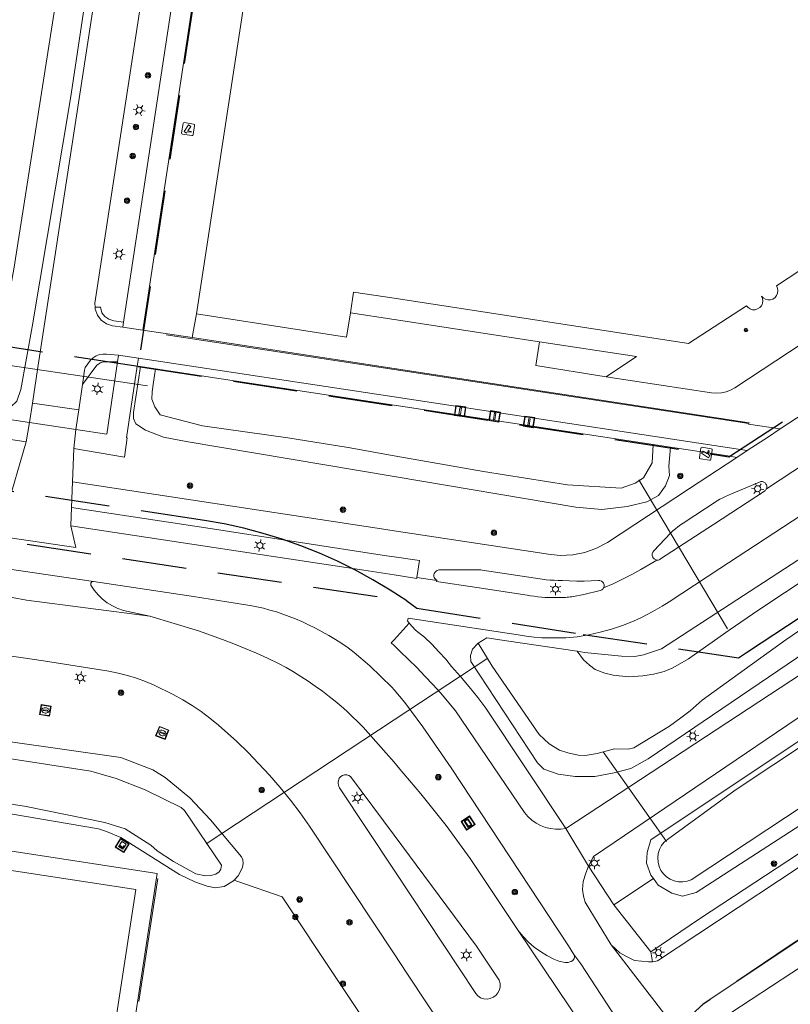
# Model space of a CAD drawing. Header units: metres. Extents: x 89872 to 94585, y 463299 to 469000.
# Tile 225 of 230: x 91835 to 91911, y 464622 to 464720. Entities that reach past the tile are written whole.
import ezdxf

# ---------------------------------------------------------------- set-up
doc = ezdxf.new("R2010")
doc.units = ezdxf.units.M
doc.linetypes.add('HIDDEN', pattern=[9.525, 6.35, -3.175])
doc.layers.get('0').update_dxf_attribs({"linetype": 'CONTINUOUS'})
for name, color, linetype, lineweight in [('B-WE-GR-BEPLANTING_CULTUUR-G', 251, 'CONTINUOUS', 13), ('B-WE-GR-BOOM-S', 251, 'CONTINUOUS', 13), ('B-WE-IE-MEUBILAIR_WEGMEUBILAIR_VLAGGENMAST-S', 251, 'CONTINUOUS', 13), ('B-WE-IE-TERREINAFSCHEIDING-G', 251, 'CONTINUOUS', 13), ('B-WE-IE-TERREINAFSCHEIDING_KUNSTMATIG_HEKWERK-G', 251, 'CONTINUOUS', 13), ('B-WE-KL-DATA_TELECOM_KAST-S', 251, 'CONTINUOUS', 13), ('B-WE-KL-ET_LS_OV_LICHTMAST-S', 251, 'CONTINUOUS', 13), ('B-WE-KL-GAS_PUT-S', 251, 'CONTINUOUS', 13), ('B-WE-KW-KUNSTWERK_DUIKER-G', 251, 'CONTINUOUS', 13), ('B-WE-OG-TOPOGRAFIE_BEBOUWING-GV', 251, 'CONTINUOUS', 13), ('B-WE-OG-TOPOGRAFIE_WATER-GV', 251, 'CONTINUOUS', 13), ('B-WE-VH-GOOT-G', 251, 'CONTINUOUS', 13), ('B-WE-VH-VERHARDING-GV', 251, 'CONTINUOUS', 13), ('B-WE-VW-INFORMATIEBORD-S', 251, 'CONTINUOUS', 13), ('Percelen', 10, 'HIDDEN', 25), ('Q_CAMERA_0', 251, 'CONTINUOUS', 13), ('Q_PILAAR', 251, 'CONTINUOUS', 13), ('Q_PILAAR_0', 251, 'CONTINUOUS', 13)]:
    doc.layers.add(name, color=color, linetype=linetype, lineweight=lineweight)

# ---------------------------------------------------------------- blocks, each defined once
blk = doc.blocks.new('Q_BOOM')
for radius in [0.27, 0.18, 0.09]:
    blk.add_circle((0, 0), radius)
blk = doc.blocks.new('Camera')
for points in [[(0.406396, 62.309263), (0.406396, 77.666466)], [(2.32688, 79.587679), (17.684498, 79.587679)], [(4.920523, 75.76609), (3.047973, 71.751755), (5.555127, 70.582774), (5.555127, 64.208597), (7.11819, 64.208597), (7.11819, 69.853463), (15.095023, 66.135019), (16.967573, 70.150396), (4.920523, 75.76609)], [(19.606024, 77.666466), (19.606024, 62.309263), (19.606024, 62.309263)], [(17.684498, 60.38805), (2.32688, 60.38805)]]:
    blk.add_lwpolyline(points)
for points in [[(0.406396, 77.666466), (0.406396, 78.727092), (1.266081, 79.587679), (2.32688, 79.587679)], [(17.684498, 79.587679), (18.747382, 79.587679), (19.606024, 78.727092), (19.606024, 77.666466)], [(2.32688, 60.38805), (1.266081, 60.38805), (0.406396, 61.247594), (0.406396, 62.309263)], [(19.606024, 62.309263), (19.606024, 61.247594), (18.747382, 60.38805), (17.684498, 60.38805)]]:
    blk.add_open_spline(points, degree=3)
blk = doc.blocks.new('Q_CAMERA')
blk.add_blockref('Camera', (-0.4, -60.4))
blk = doc.blocks.new('Q_GASPUT')
blk.add_lwpolyline([(-0.5, 0.5), (0.5, 0.5), (0.5, -0.5), (-0.5, -0.5)], close=True)
for points in [[(-0.442, 0.464), (0.438, 0.464, -0.414214), (0.459, 0.442), (0.459, -0.437, -0.414214), (0.438, -0.459), (-0.442, -0.459, -0.414214), (-0.463, -0.437), (-0.463, 0.442), (-0.463, 0.444), (-0.463, 0.446), (-0.463, 0.448), (-0.462, 0.45), (-0.461, 0.451), (-0.46, 0.453), (-0.459, 0.455), (-0.458, 0.456), (-0.457, 0.457), (-0.456, 0.459), (-0.454, 0.46), (-0.453, 0.461), (-0.451, 0.462), (-0.449, 0.462), (-0.447, 0.463), (-0.446, 0.463), (-0.444, 0.464), (-0.442, 0.464)], [(-0.345, 0.105, 0.380426), (-0.276, -0.18)], [(-0.008, 0.266, 0.240218), (-0.345, 0.105)], [(-0.194, 0.045, 0.853344), (-0.194, -0.032)], [(0.331, 0.111, 0.240191), (-0.008, 0.266)], [(0.185, -0.032, 0.849746), (0.185, 0.045)], [(0.267, -0.176, 0.380426), (0.331, 0.111)], [(-0.276, -0.18, 0.148452), (0.012, -0.257)], [(0.012, -0.257, 0.131742), (0.267, -0.176)]]:
    blk.add_lwpolyline(points, format="xyb")
for points in [[(-0.194, 0.045), (0.185, 0.045)], [(0.185, -0.032), (-0.194, -0.032)]]:
    blk.add_lwpolyline(points)
blk = doc.blocks.new('Q_TELECOM_KAST')
for points in [[(-0.5, 0.5), (0.5, 0.5), (0.5, -0.5), (-0.5, -0.5)], [(-0.262, 0.264), (0.25, 0.264), (0.25, 0.187), (-0.262, 0.187)], [(-0.262, 0.107), (0.25, 0.107), (0.25, -0.332), (-0.262, -0.332)]]:
    blk.add_lwpolyline(points, close=True)
blk.add_lwpolyline([(-0.442, 0.464), (0.438, 0.464, -0.414214), (0.459, 0.442), (0.459, -0.437, -0.414214), (0.438, -0.459), (-0.442, -0.459, -0.414214), (-0.463, -0.437), (-0.463, 0.442), (-0.463, 0.444), (-0.463, 0.446), (-0.463, 0.448), (-0.462, 0.45), (-0.461, 0.451), (-0.46, 0.453), (-0.459, 0.455), (-0.458, 0.456), (-0.457, 0.457), (-0.456, 0.459), (-0.454, 0.46), (-0.453, 0.461), (-0.451, 0.462), (-0.449, 0.462), (-0.447, 0.463), (-0.446, 0.463), (-0.444, 0.464), (-0.442, 0.464)], format="xyb")
blk.add_circle((-0.177, -0.034), 0.0354)
blk = doc.blocks.new('Q_LICHTMAST')
for points in [[(-0.26, 0.15), (-0.52, 0.3)], [(0, 0.3), (0, 0.6)], [(0.26, 0.15), (0.52, 0.3)], [(-0.26, -0.15), (-0.52, -0.3)], [(0, -0.3), (0, -0.6)], [(0.26, -0.15), (0.52, -0.3)]]:
    blk.add_lwpolyline(points)
blk.add_circle((0, 0), 0.3)
blk = doc.blocks.new('Q_VLAGGENMAST')
for points in [[(-0.5, 0.5), (0.5, 0.5), (0.5, -0.5), (-0.5, -0.5)], [(-0.08, 0.333), (0.071, 0.333), (0.071, -0.329), (-0.08, -0.329)]]:
    blk.add_lwpolyline(points, close=True)
blk.add_lwpolyline([(-0.442, 0.464), (0.438, 0.464, -0.414214), (0.459, 0.442), (0.459, -0.437, -0.414214), (0.438, -0.459), (-0.442, -0.459, -0.414214), (-0.463, -0.437), (-0.463, 0.442), (-0.463, 0.444), (-0.463, 0.446), (-0.463, 0.448), (-0.462, 0.45), (-0.461, 0.451), (-0.46, 0.453), (-0.459, 0.455), (-0.458, 0.456), (-0.457, 0.457), (-0.456, 0.459), (-0.454, 0.46), (-0.453, 0.461), (-0.451, 0.462), (-0.449, 0.462), (-0.447, 0.463), (-0.446, 0.463), (-0.444, 0.464), (-0.442, 0.464)], format="xyb")
blk = doc.blocks.new('Q_INFORMATIEBORD')
for points in [[(-0.5, 0.5), (0.5, 0.5), (0.5, -0.5), (-0.5, -0.5)], [(-0.369, 0.22), (0.358, 0.22), (0.358, -0.214), (-0.369, -0.214)]]:
    blk.add_lwpolyline(points, close=True)
for points in [[(-0.442, 0.464), (0.438, 0.464, -0.414214), (0.459, 0.442), (0.459, -0.437, -0.414214), (0.438, -0.459), (-0.442, -0.459, -0.414214), (-0.463, -0.437), (-0.463, 0.442), (-0.463, 0.444), (-0.463, 0.446), (-0.463, 0.448), (-0.462, 0.45), (-0.461, 0.451), (-0.46, 0.453), (-0.459, 0.455), (-0.458, 0.456), (-0.457, 0.457), (-0.456, 0.459), (-0.454, 0.46), (-0.453, 0.461), (-0.451, 0.462), (-0.449, 0.462), (-0.447, 0.463), (-0.446, 0.463), (-0.444, 0.464), (-0.442, 0.464)], [(-0.287, 0.16), (0.281, 0.16, -0.414214), (0.303, 0.139), (0.303, -0.134, -0.414214), (0.281, -0.156), (-0.287, -0.156, -0.414214), (-0.308, -0.134), (-0.308, 0.139), (-0.308, 0.14), (-0.308, 0.142), (-0.307, 0.144), (-0.307, 0.146), (-0.306, 0.148), (-0.305, 0.149), (-0.304, 0.151), (-0.303, 0.152), (-0.302, 0.154), (-0.3, 0.155), (-0.299, 0.156), (-0.297, 0.157), (-0.296, 0.158), (-0.294, 0.159), (-0.292, 0.159), (-0.29, 0.16), (-0.288, 0.16), (-0.287, 0.16)]]:
    blk.add_lwpolyline(points, format="xyb")
blk = doc.blocks.new('LDN_BLOK3_AUTOCAD_OD_1_FMEBLOCK8')
at = {"layer": 'B-WE-VH-VERHARDING-GV'}
blk.add_line((-8.487, 8.523), (-7.002, 10.172), dxfattribs=at)
blk.add_lwpolyline([(8.487, -10.101), (7.979, -10.169), (7.466, -10.172), (6.957, -10.111), (6.459, -9.989), (5.981, -9.804), (5.529, -9.561), (5.112, -9.262), (4.735, -8.914), (4.404, -8.523), (-2.436, 1.523), (-3.88, 3.244), (-4.648, 4.1), (-5.434, 4.942), (-6.236, 5.768), (-7.056, 6.576), (-7.892, 7.366), (-8.393, 7.854), (-8.487, 7.941)], dxfattribs=at)
blk = doc.blocks.new('BOOM-970')
at = {"layer": 'Q_PILAAR'}
for radius in [0.18, 0.09]:
    blk.add_circle((0, 0), radius, dxfattribs=at)
blk = doc.blocks.new('Q_PILAAR')
at = {"layer": 'Q_PILAAR'}
for p, q in [((0.115, 0.118), (0.051, 0.054)), ((0.052, 0.307), (0.116, 0.243)), ((0.308, 0.307), (0.243, 0.244)), ((0.244, 0.117), (0.309, 0.054))]:
    blk.add_line(p, q, dxfattribs=at)
blk.add_blockref('BOOM-970', (0.18, 0.18))

msp = doc.modelspace()

# ---------------------------------------------------------------- linework, layer by layer
at = {"layer": 'B-WE-GR-BEPLANTING_CULTUUR-G'}
for p, q in [((91846.865, 464685.3), (91846.539, 464685.349)), ((91848.343, 464685.076), (91846.865, 464685.3)), ((91871.898, 464681.505), (91848.343, 464685.076)), ((91897.491, 464677.626), (91871.898, 464681.505)), ((91899.203, 464677.36), (91897.491, 464677.626)), ((91904.84, 464676.487), (91899.203, 464677.36)), ((91905.741, 464676.338), (91904.84, 464676.487)), ((91883.012, 464658.249), (91889.988, 464657.216)), ((91890.704, 464657.11), (91889.988, 464657.216)), ((91856.482, 464634.494), (91856.112, 464634.619)), ((91897.504, 464634.79), (91893.595, 464632.207))]:
    msp.add_line(p, q, dxfattribs=at)
for points in [[(91827.567, 464682.531), (91827.794, 464681.742), (91832.135, 464681.284), (91834.04, 464681.29), (91834.644, 464681.909), (91835.054, 464683.036), (91836.156, 464689.244), (91839.934, 464711.773), (91843.131, 464733.048), (91850.259, 464779.819), (91850.938, 464784.39), (91849.431, 464785.972), (91847.627, 464786.635)], [(92003.09, 464725.566), (91911.117, 464665.788), (91898.296, 464657.473), (91896.519, 464656.854), (91895.672, 464656.707), (91894.352, 464656.723), (91890.704, 464657.11)], [(91880.208, 464658.01), (91879.636, 464657.421), (91879.457, 464656.802), (91879.489, 464656.215), (91886.074, 464646.208), (91886.693, 464645.588), (91888.095, 464645.099), (91889.79, 464644.871), (91891.713, 464644.871), (91893.637, 464645.23), (91895.266, 464645.653), (91896.994, 464646.599), (91937.154, 464673.85), (91981.421, 464703.286), (92007.841, 464720.481)], [(91846.865, 464685.3), (91846.161, 464680.776), (91846.163, 464680.175), (91846.397, 464679.65), (91847.344, 464679.049), (91849.146, 464678.334), (91851.378, 464677.915), (91871.898, 464674.46)], [(91871.898, 464674.46), (91889.842, 464671.439), (91892.403, 464671.21), (91894.898, 464671.51), (91896.869, 464671.948), (91898.02, 464672.573), (91898.688, 464673.544), (91899.092, 464674.549), (91899.036, 464675.494), (91899.203, 464677.36)], [(91880.208, 464658.01), (91881.05, 464658.54), (91883.012, 464658.249)], [(91871.898, 464616.375), (91860.858, 464632.989), (91856.482, 464634.494)]]:
    msp.add_lwpolyline(points, dxfattribs=at)
at = {"layer": 'B-WE-IE-TERREINAFSCHEIDING-G'}
for p, q in [((91907.554, 464690.921), (91907.305, 464690.922)), ((91908.005, 464691.124), (91907.794, 464690.99)), ((91851.978, 464688.172), (91852.388, 464690.504)), ((91867.583, 464690.611), (91871.898, 464689.951)), ((91871.898, 464689.951), (91886.256, 464687.753)), ((91886.256, 464687.753), (91885.898, 464685.401)), ((91886.256, 464687.753), (91895.851, 464686.297)), ((91895.851, 464686.297), (91892.856, 464684.292)), ((91885.898, 464685.401), (91892.856, 464684.292))]:
    msp.add_line(p, q, dxfattribs=at)
for points in [[(91909.063, 464691.894), (91909.302, 464691.972), (91909.511, 464692.113), (91909.672, 464692.306), (91909.774, 464692.537), (91909.807, 464692.786), (91909.77, 464693.035), (91909.665, 464693.264), (91921.084, 464700.756), (91936.261, 464710.712)], [(91867.583, 464690.611), (91867.905, 464692.654), (91871.898, 464692.042)], [(91871.898, 464692.042), (91900.985, 464687.586), (91906.694, 464691.316), (91906.857, 464691.128), (91907.066, 464690.993), (91907.305, 464690.922)], [(91909.063, 464691.894), (91908.811, 464691.887), (91908.567, 464691.949), (91908.35, 464692.076), (91908.177, 464692.259), (91908.179, 464692.255)], [(91908.179, 464692.255), (91908.278, 464692.031), (91908.312, 464691.784), (91908.28, 464691.575)], [(91907.794, 464690.99), (91907.555, 464690.921), (91907.554, 464690.921)], [(91908.24, 464691.466), (91908.169, 464691.311), (91908.005, 464691.124), (91908.005, 464691.124)], [(91908.28, 464691.575), (91908.274, 464691.538), (91908.24, 464691.466)], [(91892.856, 464684.292), (91903.251, 464682.701), (91903.732, 464682.669), (91904.212, 464682.706), (91904.682, 464682.812), (91905.132, 464682.983), (91905.552, 464683.218), (91914.992, 464689.422), (91915.11, 464689.763)]]:
    msp.add_lwpolyline(points, dxfattribs=at)
at = {"layer": 'B-WE-IE-TERREINAFSCHEIDING_KUNSTMATIG_HEKWERK-G'}
msp.add_line((91846.691, 464622.671), (91848.587, 464634.802), dxfattribs=at)
at = {"layer": 'B-WE-KW-KUNSTWERK_DUIKER-G'}
for p, q in [((91832.827, 464685.59), (91847.558, 464683.391)), ((91896.062, 464674.131), (91904.829, 464659.429)), ((91881.159, 464656.545), (91871.898, 464650.447)), ((91871.898, 464650.447), (91853.351, 464638.234)), ((91898.784, 464638.437), (91892.559, 464647.301))]:
    msp.add_line(p, q, dxfattribs=at)
at = {"layer": 'B-WE-OG-TOPOGRAFIE_BEBOUWING-GV'}
for p, q in [((91862.917, 464759.072), (91852.388, 464690.504)), ((91907.554, 464690.921), (91907.794, 464690.99))]:
    msp.add_line(p, q, dxfattribs=at)
for points in [[(91908.28, 464691.575), (91908.311, 464691.783), (91908.278, 464692.03), (91908.176, 464692.258), (91908.179, 464692.255)], [(91908.179, 464692.255), (91908.35, 464692.075), (91908.567, 464691.948), (91908.811, 464691.886), (91909.063, 464691.894)], [(91907.305, 464690.922), (91907.554, 464690.921), (91907.554, 464690.921)], [(91907.794, 464690.99), (91908.004, 464691.123), (91908.005, 464691.124)], [(91908.005, 464691.124), (91908.168, 464691.311), (91908.24, 464691.466)], [(91908.24, 464691.466), (91908.274, 464691.537), (91908.28, 464691.575)], [(91852.388, 464690.504), (91867.208, 464688.221), (91867.583, 464690.611)], [(91841.43, 464601.33), (91841.665, 464602.862), (91841.816, 464603.851), (91842.826, 464610.445), (91843.153, 464612.58), (91844.649, 464622.353), (91846.39, 464633.72), (91795.944, 464641.42)]]:
    msp.add_lwpolyline(points, dxfattribs=at)
at = {"layer": 'B-WE-OG-TOPOGRAFIE_WATER-GV'}
for points in [[(91819.812, 464686.058), (91828.142, 464684.545), (91832.473, 464684.204), (91833.354, 464689.522), (91834.369, 464694.907), (91840.105, 464731.635), (91843.756, 464755.59), (91847.354, 464779.196), (91847.887, 464783.998), (91847.774, 464784.84), (91847.333, 464784.982)], [(91904.999, 464659.285), (91907.904, 464661.303), (91947.772, 464687.667), (92000, 464721.913), (92004.089, 464724.594), (92004.759, 464724.583), (92005.411, 464724.192), (92006.813, 464722.138), (92006.78, 464721.877), (92006.58, 464721.445), (92000, 464717.195), (91990.748, 464710.959), (91983.686, 464706.488), (91975.929, 464701.183), (91965.445, 464694.581), (91960.858, 464691.787)], [(92014.863, 464712.853), (92013.745, 464714.592), (92013.182, 464714.857), (92012.52, 464714.757), (92011.663, 464714.503), (92000, 464706.903), (91987.85, 464698.987), (91897.255, 464638.63), (91896.897, 464637.374), (91896.807, 464636.298), (91897.255, 464635.132), (91897.504, 464634.79)], [(91897.504, 464634.79), (91897.973, 464634.145), (91899.317, 464633.338), (91900.393, 464633.069), (91901.738, 464633.428), (91974.89, 464680.662), (91986.604, 464688.408), (91989.099, 464690.634), (91991.262, 464691.79), (92015.202, 464708.167), (92015.997, 464708.929), (92016.229, 464709.823), (92016.129, 464710.883), (92014.863, 464712.853)], [(91916.939, 464651.034), (91905.57, 464643.506), (91898.887, 464638.66), (91898.565, 464638.377), (91898.301, 464638.04), (91898.103, 464637.66), (91897.977, 464637.251), (91897.929, 464636.825), (91897.96, 464636.398), (91898.069, 464635.983), (91898.252, 464635.596), (91898.503, 464635.248), (91898.813, 464634.953), (91899.173, 464634.72), (91899.569, 464634.556), (91899.988, 464634.468), (91900.416, 464634.458), (91900.839, 464634.527), (91901.242, 464634.672), (91988.954, 464692.571)], [(91960.858, 464691.787), (91955.505, 464688.206), (91952.67, 464686.042), (91950.38, 464684.198), (91944.054, 464680.045), (91938.947, 464677.095), (91930.642, 464671.577), (91917.586, 464663.137), (91910.567, 464658.36), (91907.06, 464655.82)], [(91871.898, 464676.515), (91867.381, 464677.315), (91861.409, 464678.285), (91852.966, 464679.476), (91848.808, 464680.552), (91848.271, 464681.33), (91847.963, 464682.081), (91848.006, 464682.8), (91848.13, 464683.785), (91848.343, 464685.076)], [(91897.491, 464677.626), (91897.381, 464675.813), (91896.516, 464674.318), (91895.691, 464673.788), (91894.306, 464673.325), (91889.031, 464673.632), (91880.74, 464674.95), (91871.898, 464676.515)], [(91889.988, 464657.216), (91890.603, 464656.373), (91891.19, 464655.835), (91891.76, 464655.411), (91892.714, 464655.061), (91893.545, 464654.865), (91895.061, 464654.702), (91896.446, 464654.8), (91897.505, 464654.963), (91898.565, 464655.224), (91899.412, 464655.599), (91900.961, 464656.479), (91904.999, 464659.285)], [(91891.936, 464647.141), (91890.78, 464646.949), (91890.075, 464646.961), (91889.044, 464647.189), (91888.248, 464647.461), (91887.2, 464648.09), (91886.227, 464649.001), (91881.587, 464655.735), (91880.208, 464658.01)], [(91907.06, 464655.82), (91902.305, 464652.404), (91901.134, 464651.341), (91900.229, 464650.65), (91899.11, 464649.845), (91895.569, 464647.693), (91895.025, 464647.561), (91893.661, 464647.583), (91891.936, 464647.141)], [(91801.529, 464652.904), (91800.828, 464652.725), (91800.388, 464652.472), (91800.037, 464652.146), (91799.296, 464647.192), (91799.414, 464646.78), (91799.612, 464646.509), (91799.913, 464646.364), (91805.234, 464645.691), (91823.967, 464642.878), (91842.718, 464639.713), (91843.508, 464639.443), (91844.902, 464638.858), (91849.199, 464636.14), (91850.711, 464635.184), (91852.22, 464634.48), (91853.428, 464634.039), (91854.221, 464633.886), (91855.112, 464634.011), (91856.056, 464634.557), (91856.112, 464634.619)], [(91851.725, 464642.744), (91849.303, 464644.749), (91848.064, 464645.511), (91844.932, 464646.743), (91801.529, 464652.904)], [(91847.318, 464643.542), (91844.452, 464644.671), (91841.947, 464645.395), (91801.003, 464651.72), (91800.579, 464651.657), (91800.482, 464651.517), (91799.852, 464647.552), (91799.968, 464647.456), (91800.343, 464647.356), (91806.306, 464646.645), (91820.638, 464644.149), (91835.421, 464641.928)], [(91835.421, 464641.928), (91843.345, 464640.338), (91845.358, 464639.693), (91847.895, 464638.098), (91848.497, 464637.524), (91850.126, 464636.461), (91852.326, 464635.251), (91853.271, 464635.055), (91853.792, 464635.104), (91854.314, 464635.218), (91854.624, 464635.463), (91854.787, 464635.724), (91854.855, 464636.121), (91851.198, 464641.501), (91850.874, 464641.789), (91847.318, 464643.542)], [(91856.112, 464634.619), (91856.509, 464635.064), (91856.92, 464635.876), (91856.998, 464636.319), (91856.956, 464636.647), (91856.844, 464636.953), (91853.758, 464640.58), (91851.725, 464642.744)]]:
    msp.add_lwpolyline(points, dxfattribs=at)
at = {"layer": 'B-WE-VH-GOOT-G'}
for p, q in [((91871.898, 464685.016), (91849.403, 464688.434)), ((91906.929, 464679.694), (91871.898, 464685.016))]:
    msp.add_line(p, q, dxfattribs=at)
at = {"layer": 'B-WE-VH-VERHARDING-GV'}
for p, q in [((91845.196, 464689.685), (91855.901, 464760.209)), ((91842.342, 464691.58), (91842.369, 464691.169)), ((91845.196, 464689.685), (91845.121, 464689.191)), ((91845.121, 464689.191), (91847.081, 464688.911)), ((91847.081, 464688.911), (91851.978, 464688.172)), ((91851.978, 464688.172), (91871.898, 464685.129)), ((91844.7, 464686.417), (91844.601, 464685.765)), ((91846.657, 464686.126), (91844.7, 464686.417)), ((91846.657, 464686.126), (91846.539, 464685.349)), ((91871.898, 464682.307), (91846.657, 464686.126)), ((91841.139, 464683.554), (91840.764, 464681.053)), ((91835.898, 464679.799), (91836.19, 464681.707)), ((91840.764, 464681.053), (91836.19, 464681.707)), ((91840.764, 464681.053), (91840.473, 464679.11)), ((91835.898, 464679.799), (91835.574, 464677.892)), ((91840.473, 464679.11), (91835.898, 464679.799)), ((91840.267, 464677.212), (91840.473, 464679.11)), ((91833.569, 464670.985), (91835.574, 464677.892)), ((91840.267, 464677.212), (91840.144, 464673.927)), ((91905.741, 464676.338), (91906.776, 464677.018)), ((91912.615, 464675.845), (91908.662, 464673.255)), ((91840.049, 464671.396), (91840.144, 464673.927)), ((91842.22, 464664.1), (91830.385, 464665.853)), ((91871.898, 464664.751), (91874.139, 464664.405)), ((91874.139, 464664.405), (91874.151, 464664.486)), ((91876.12, 464664.202), (91874.151, 464664.486)), ((91888.872, 464639.732), (91921.909, 464661.438)), ((91873.383, 464660.005), (91874.019, 464659.311)), ((91867.609, 464644.861), (91871.898, 464639.089)), ((91888.872, 464639.732), (91891.086, 464636)), ((91891.086, 464636), (91893.595, 464632.207)), ((91893.595, 464632.207), (91897.267, 464627.554)), ((91884.167, 464629.654), (91898.91, 464607.81)), ((91900.48, 464618.997), (91893.35, 464628.239)), ((91915.155, 464628.125), (91902.305, 464619.691)), ((91890.328, 464626.368), (91889.66, 464627.313)), ((91897.421, 464626.583), (91897.267, 464627.554)), ((91898.651, 464613.69), (91890.328, 464626.368))]:
    msp.add_line(p, q, dxfattribs=at)
for points in [[(91836.19, 464681.707), (91836.698, 464685.016), (91852.687, 464789)], [(91857.852, 464759.942), (91855.868, 464746.553), (91847.081, 464688.911)], [(91852.671, 464758.785), (91851.638, 464752.178), (91849.42, 464737.717), (91842.342, 464691.58)], [(91845.121, 464689.191), (91844.103, 464689.336), (91843.506, 464689.524), (91842.992, 464689.88), (91842.606, 464690.372), (91842.383, 464690.956), (91842.369, 464691.169)], [(91842.369, 464691.169), (91842.92, 464691.163), (91843.046, 464690.621), (91843.339, 464690.248), (91843.728, 464689.978), (91844.214, 464689.825), (91845.196, 464689.685)], [(91910.035, 464679.157), (91922.254, 464687.163), (91923.837, 464688.206)], [(91844.7, 464686.417), (91843.501, 464686.541), (91843.152, 464686.547), (91842.809, 464686.487), (91842.483, 464686.363), (91842.186, 464686.181), (91841.929, 464685.945), (91841.389, 464685.224)], [(91846.539, 464685.349), (91845.466, 464678.284), (91845.547, 464678.27), (91845.272, 464676.368), (91840.267, 464677.212)], [(91840.473, 464679.11), (91843.524, 464678.651), (91844.601, 464685.765)], [(91844.601, 464685.765), (91843.455, 464685.775), (91843.255, 464685.77), (91843.059, 464685.731), (91842.871, 464685.661), (91842.698, 464685.56), (91842.544, 464685.432), (91841.139, 464683.554)], [(91841.139, 464683.554), (91841.347, 464684.943), (91841.389, 464685.224)], [(91871.898, 464685.129), (91906.961, 464679.772), (91906.907, 464679.64), (91910.035, 464679.157)], [(91932.53, 464684.011), (91904.062, 464665.384), (91899.051, 464662.099), (91898.368, 464661.678), (91897.673, 464661.275), (91896.968, 464660.892), (91896.252, 464660.528), (91895.527, 464660.184), (91894.454, 464659.766), (91893.361, 464659.403), (91892.251, 464659.096), (91891.127, 464658.845), (91889.992, 464658.652), (91889.609, 464658.61), (91889.226, 464658.577), (91888.842, 464658.553), (91888.458, 464658.538), (91888.073, 464658.531), (91887.286, 464658.528), (91886.5, 464658.559), (91885.716, 464658.622), (91884.935, 464658.72), (91884.159, 464658.85), (91873.274, 464660.495)], [(91906.776, 464677.018), (91905.011, 464677.296), (91871.898, 464682.307)], [(91827.52, 464671.964), (91829.101, 464680.823), (91835.898, 464679.799)], [(91910.035, 464679.157), (91908.865, 464678.39), (91906.776, 464677.018)], [(91835.574, 464677.892), (91830.717, 464678.613), (91829.425, 464671.615)], [(91871.898, 464669.107), (91886.482, 464666.882), (91887.098, 464666.804), (91888.313, 464666.677), (91889.534, 464666.732), (91890.733, 464666.967), (91891.884, 464667.377), (91892.961, 464667.953), (91901.069, 464673.268), (91905.741, 464676.338)], [(91840.144, 464673.927), (91849.903, 464672.445), (91870.648, 464669.298), (91871.898, 464669.107)], [(91908.662, 464673.255), (91908.689, 464673.346), (91908.698, 464673.44), (91908.689, 464673.533), (91908.663, 464673.624), (91908.621, 464673.708), (91908.534, 464673.83), (91908.412, 464673.919), (91908.269, 464673.965), (91908.119, 464673.964), (91907.977, 464673.916), (91905.21, 464672.749), (91904.919, 464672.63), (91904.632, 464672.501), (91904.349, 464672.362), (91904.071, 464672.214), (91903.799, 464672.057), (91900.439, 464669.858), (91900.178, 464669.682), (91899.924, 464669.496), (91899.678, 464669.3), (91899.439, 464669.095), (91899.208, 464668.881), (91897.535, 464667.119), (91897.438, 464666.993), (91897.385, 464666.843), (91897.382, 464666.684), (91897.429, 464666.531), (91897.522, 464666.402), (91897.574, 464666.345), (91897.634, 464666.297), (91897.701, 464666.259), (91897.774, 464666.232), (91897.849, 464666.216)], [(91897.849, 464666.216), (91897.927, 464666.213), (91898.005, 464666.223), (91898.08, 464666.245), (91898.151, 464666.279), (91898.215, 464666.323), (91903.427, 464669.728), (91908.461, 464673.015), (91908.513, 464673.052), (91908.56, 464673.095), (91908.601, 464673.144), (91908.635, 464673.198), (91908.662, 464673.255)], [(91840.049, 464671.396), (91839.983, 464669.633), (91839.991, 464669.599)], [(91871.898, 464666.538), (91871.155, 464666.646), (91853.303, 464669.383), (91840.049, 464671.396)], [(91832.62, 464668.614), (91840.49, 464667.443), (91839.991, 464669.599)], [(91839.991, 464669.599), (91853.025, 464667.613), (91868.897, 464665.215), (91871.898, 464664.751)], [(91874.151, 464664.486), (91874.408, 464666.172), (91871.898, 464666.538)], [(91897.849, 464666.216), (91896.278, 464665.28), (91895.385, 464664.799), (91894.459, 464664.324), (91893.517, 464663.885), (91892.582, 464663.462)], [(91892.582, 464663.462), (91892.609, 464663.521), (91892.628, 464663.583), (91892.638, 464663.647), (91892.64, 464663.712), (91892.634, 464663.777), (91892.585, 464663.923), (91892.496, 464664.049), (91892.373, 464664.143), (91892.229, 464664.197), (91892.075, 464664.207), (91891.364, 464664.154), (91890.652, 464664.128), (91889.939, 464664.127), (91889.226, 464664.152), (91888.515, 464664.203), (91888.117, 464664.205), (91887.719, 464664.219), (91887.321, 464664.244), (91886.924, 464664.28), (91886.529, 464664.328), (91880.597, 464665.221), (91880.466, 464665.24), (91876.708, 464665.252), (91876.304, 464665.24), (91876.166, 464665.202), (91876.042, 464665.13), (91875.94, 464665.028), (91875.868, 464664.904), (91875.83, 464664.766), (91875.824, 464664.634), (91875.854, 464664.505), (91875.917, 464664.388), (91876.009, 464664.293), (91876.123, 464664.225), (91876.12, 464664.202)], [(91825.65, 464664.092), (91835.6, 464662.25), (91847.794, 464660.666)], [(91847.794, 464660.666), (91845.19, 464661.24), (91844.625, 464661.435), (91844.084, 464661.691), (91843.575, 464662.003), (91843.103, 464662.37), (91842.673, 464662.786), (91842.292, 464663.247), (91841.963, 464663.746), (91841.944, 464663.848), (91841.966, 464663.95), (91842.027, 464664.034), (91842.117, 464664.087), (91842.22, 464664.1)], [(91842.22, 464664.1), (91852.097, 464662.62), (91857.033, 464661.849), (91857.691, 464661.739), (91858.346, 464661.608), (91858.996, 464661.457), (91859.642, 464661.287), (91860.282, 464661.097), (91860.916, 464660.887), (91861.543, 464660.658), (91862.162, 464660.409), (91862.774, 464660.142), (91863.461, 464659.829), (91864.138, 464659.496), (91864.805, 464659.143), (91865.462, 464658.771), (91866.108, 464658.381), (91866.742, 464657.972), (91867.365, 464657.544), (91867.974, 464657.099), (91869.497, 464655.79), (91871.672, 464653.666), (91871.898, 464653.402)], [(91876.12, 464664.202), (91876.103, 464664.093), (91880.056, 464663.508), (91885.024, 464662.751), (91885.38, 464662.692), (91885.737, 464662.641), (91886.095, 464662.599), (91886.454, 464662.565), (91886.814, 464662.54), (91887.215, 464662.531), (91887.616, 464662.525), (91888.016, 464662.524), (91888.417, 464662.526), (91888.818, 464662.533), (91888.975, 464662.547), (91889.132, 464662.562), (91889.288, 464662.579), (91889.445, 464662.597), (91889.601, 464662.617), (91890.623, 464662.816), (91892.259, 464663.215), (91892.339, 464663.241), (91892.413, 464663.28), (91892.479, 464663.331), (91892.536, 464663.392), (91892.582, 464663.462)], [(91871.898, 464627.356), (91863.558, 464639.967), (91862.627, 464641.267), (91861.656, 464642.537), (91860.647, 464643.777), (91859.599, 464644.986), (91858.515, 464646.161), (91857.481, 464647.246), (91856.36, 464648.323), (91854.554, 464649.935), (91853.722, 464650.626), (91852.856, 464651.273), (91851.958, 464651.876), (91851.03, 464652.431), (91850.074, 464652.938), (91848.2, 464653.861), (91847.341, 464654.231), (91846.463, 464654.556), (91845.569, 464654.834), (91844.662, 464655.065), (91843.744, 464655.249), (91837.299, 464656.273), (91806.54, 464660.792)], [(91871.898, 464646.261), (91869.832, 464648.598), (91869.339, 464649.167), (91868.831, 464649.724), (91868.309, 464650.267), (91867.774, 464650.796), (91867.225, 464651.312), (91866.663, 464651.813), (91866.088, 464652.3), (91865.501, 464652.772), (91864.816, 464653.283), (91864.119, 464653.778), (91863.413, 464654.259), (91862.696, 464654.724), (91861.969, 464655.174), (91861.233, 464655.608), (91860.487, 464656.026), (91859.4, 464656.538), (91858.304, 464657.03), (91857.199, 464657.503), (91856.087, 464657.956), (91854.966, 464658.39), (91852.596, 464659.233), (91847.794, 464660.666)], [(91873.274, 464660.495), (91873.222, 464660.219), (91873.383, 464660.005)], [(91874.019, 464659.311), (91874.898, 464658.626), (91875.62, 464657.909), (91876.328, 464657.179), (91877.022, 464656.435), (91877.573, 464655.727), (91878.462, 464654.728), (91879.326, 464653.707), (91880.163, 464652.664), (91880.973, 464651.6), (91888.872, 464639.732)], [(91923.737, 464658.74), (91891.603, 464636.965), (91891.086, 464636)], [(91871.898, 464657.773), (91871.611, 464658.037), (91871.898, 464658.356)], [(91871.898, 464653.402), (91872.956, 464652.164), (91874.169, 464650.533)], [(91874.169, 464650.533), (91874.725, 464649.752), (91877.544, 464645.709), (91889.114, 464628.145), (91889.66, 464627.313)], [(91897.267, 464627.554), (91902.17, 464630.887), (91920.453, 464642.874), (91929.188, 464648.653), (91929.773, 464647.711)], [(91929.773, 464647.711), (91897.903, 464626.666), (91897.421, 464626.583)], [(91884.167, 464629.654), (91879.399, 464636.781), (91877.047, 464640.022), (91874.526, 464643.162), (91872.317, 464645.787), (91871.898, 464646.261)], [(91871.898, 464635.622), (91866.515, 464643.758), (91866.45, 464643.888), (91866.406, 464644.027), (91866.382, 464644.17), (91866.381, 464644.316), (91866.401, 464644.46), (91866.483, 464644.699), (91866.627, 464644.854), (91866.808, 464644.964), (91867.011, 464645.022), (91867.223, 464645.024), (91867.427, 464644.969), (91867.609, 464644.861)], [(91798.17, 464643.011), (91848.497, 464635.29), (91845.193, 464613.564), (91847.687, 464610.282), (91846.287, 464600.567)], [(91871.898, 464639.089), (91880.053, 464628.115), (91882.272, 464624.754)], [(91882.272, 464624.754), (91882.358, 464624.443), (91882.368, 464624.12), (91882.3, 464623.805), (91882.158, 464623.514), (91881.952, 464623.266), (91881.692, 464623.075), (91881.394, 464622.951), (91881.075, 464622.902), (91880.753, 464622.931), (91880.448, 464623.036), (91880.176, 464623.21), (91879.955, 464623.445), (91871.898, 464635.622)], [(91891.086, 464636), (91890.817, 464635.334), (91890.568, 464634.506), (91890.519, 464633.728), (91890.602, 464633.066), (91890.751, 464632.47), (91893.35, 464628.239)], [(91889.66, 464627.313), (91889.7, 464627.186), (91889.707, 464627.052), (91889.681, 464626.921), (91889.624, 464626.801), (91889.538, 464626.698), (91889.399, 464626.622), (91889.251, 464626.565), (91889.098, 464626.527), (91888.94, 464626.51), (91888.782, 464626.513), (91888.156, 464626.628), (91887.669, 464626.842), (91886.996, 464627.186), (91886.353, 464627.584), (91885.745, 464628.033), (91885.176, 464628.53), (91884.649, 464629.071), (91884.167, 464629.654)], [(91901.31, 464621.38), (91902.514, 464622.51), (91913.233, 464629.63)], [(91893.35, 464628.239), (91894.195, 464627.469), (91894.857, 464627.089), (91895.635, 464626.724), (91897.005, 464626.579), (91897.421, 464626.583)], [(91879.524, 464615.892), (91873.144, 464625.472), (91871.898, 464627.356)]]:
    msp.add_lwpolyline(points, dxfattribs=at)
at = {"layer": 'Percelen'}
for p, q in [((91862.206, 464787.382), (91846.616, 464685.303)), ((91846.616, 464685.303), (91829.751, 464687.876))]:
    msp.add_line(p, q, dxfattribs=at)
for points in [[(91873.148, 464662.181), (91874.143, 464661.479), (91890.577, 464658.887), (91905.909, 464656.573), (91906.795, 464657.157), (91928.374, 464671.386), (91974.856, 464702.037), (92033.148, 464740.546), (92085.34, 464730.19)], [(91846.616, 464685.303), (91904.939, 464676.406), (91947.08, 464703.816), (91953.012, 464707.714), (91953, 464707.732)], [(91873.148, 464662.181), (91871.503, 464663.262), (91869.816, 464664.276), (91868.088, 464665.22), (91866.324, 464666.093), (91864.526, 464666.895), (91862.697, 464667.622), (91860.84, 464668.275), (91858.958, 464668.852), (91857.055, 464669.353), (91855.132, 464669.776), (91853.194, 464670.12), (91816.52, 464675.631)], [(91784.34, 464658.71), (91788.568, 464674.811), (91873.148, 464662.181)], [(91951.301, 464651.964), (91949.989, 464653.95), (91935.82, 464644.5), (91921.842, 464635.301), (91911.194, 464628.311), (91911.01, 464628.19), (91902.4, 464622.38), (91901.31, 464621.38), (91917.36, 464596.97), (91918.176, 464595.54), (91918.934, 464594.079), (91919.632, 464592.587), (91920.268, 464591.069), (91920.843, 464589.526), (91921.355, 464587.962), (91921.802, 464586.377), (91922.185, 464584.776), (91922.503, 464583.161), (91922.755, 464581.534), (91922.941, 464579.898), (91923.209, 464574.397)]]:
    msp.add_lwpolyline(points, dxfattribs=at)

# ---------------------------------------------------------------- block references
at = {"layer": 'B-WE-GR-BOOM-S'}
for p, rotation in [((91847.604, 464714.03), 81.36882950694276), ((91846.409, 464708.946), 81.27810228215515), ((91846.083, 464706.081), 81.27810228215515), ((91845.54, 464701.681), 81.36882950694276), ((91900.15, 464674.52), 93.39133942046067), ((91851.742, 464673.553), 171.3740432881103), ((91866.85, 464671.196), 171.3740432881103), ((91881.751, 464668.907), 171.3245483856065), ((91844.937, 464653.127), 165.7113538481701), ((91876.274, 464644.796), 123.3742457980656), ((91858.837, 464643.526), 130.9197954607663), ((91909.407, 464636.27), 33.25030672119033), ((91883.821, 464633.458), 123.3742457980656), ((91862.57, 464632.726), 123.6039022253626), ((91862.158, 464631.002), 123.6039022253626), ((91867.497, 464630.476), 123.4779194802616), ((91866.843, 464624.413), 123.6039022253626)]:
    msp.add_blockref('Q_BOOM', p, dxfattribs=dict(at, rotation=rotation))
at = {"layer": 'B-WE-IE-MEUBILAIR_WEGMEUBILAIR_VLAGGENMAST-S', "rotation": 171.3805531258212}
for p in [(91878.426, 464680.911), (91881.832, 464680.396), (91885.22, 464679.848)]:
    msp.add_blockref('Q_VLAGGENMAST', p, dxfattribs=at)
at = {"layer": 'B-WE-KL-DATA_TELECOM_KAST-S', "rotation": 147.6852421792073}
msp.add_blockref('Q_TELECOM_KAST', (91845.047, 464638.052), dxfattribs=at)
at = {"layer": 'B-WE-KL-ET_LS_OV_LICHTMAST-S'}
for p, rotation in [((91846.729, 464710.605), 81.27810228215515), ((91844.748, 464696.413), 81.36882950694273), ((91842.612, 464683.106), 53.19850352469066), ((91907.798, 464673.252), 22.86789707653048), ((91858.649, 464667.655), 171.4085206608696), ((91887.839, 464663.346), 179.8567608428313), ((91840.927, 464654.614), 170.9721439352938), ((91901.392, 464648.867), 34.15927588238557), ((91868.288, 464642.761), 126.61614484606), ((91891.674, 464636.311), 61.81976227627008), ((91879.038, 464627.249), 123.4335975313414), ((91898.009, 464627.495), 34.20739079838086)]:
    msp.add_blockref('Q_LICHTMAST', p, dxfattribs=dict(at, rotation=rotation))
at = {"layer": 'B-WE-KL-GAS_PUT-S'}
for p, rotation in [((91837.465, 464651.392), 171.9209123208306), ((91849.006, 464649.164), 158.5273642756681)]:
    msp.add_blockref('Q_GASPUT', p, dxfattribs=dict(at, rotation=rotation))
at = {"layer": 'B-WE-VH-VERHARDING-GV'}
msp.add_blockref('LDN_BLOK3_AUTOCAD_OD_1_FMEBLOCK8', (91880.385, 464649.833), dxfattribs=at)
at = {"layer": 'B-WE-VW-INFORMATIEBORD-S', "rotation": 123.3742457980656}
msp.add_blockref('Q_INFORMATIEBORD', (91879.208, 464640.276), dxfattribs=at)
at = {"layer": 'Q_CAMERA_0', "xscale": 0.06, "yscale": 0.06}
for p, rotation in [((91852.042, 464708.079), 81.33250620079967), ((91903.338, 464677.185), 171.3954047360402)]:
    msp.add_blockref('Q_CAMERA', p, dxfattribs=dict(at, rotation=rotation))
at = {"layer": 'Q_PILAAR_0', "rotation": 33.15876792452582}
msp.add_blockref('Q_PILAAR', (91906.583, 464688.666), dxfattribs=at)

doc.saveas('drawing.dxf')
